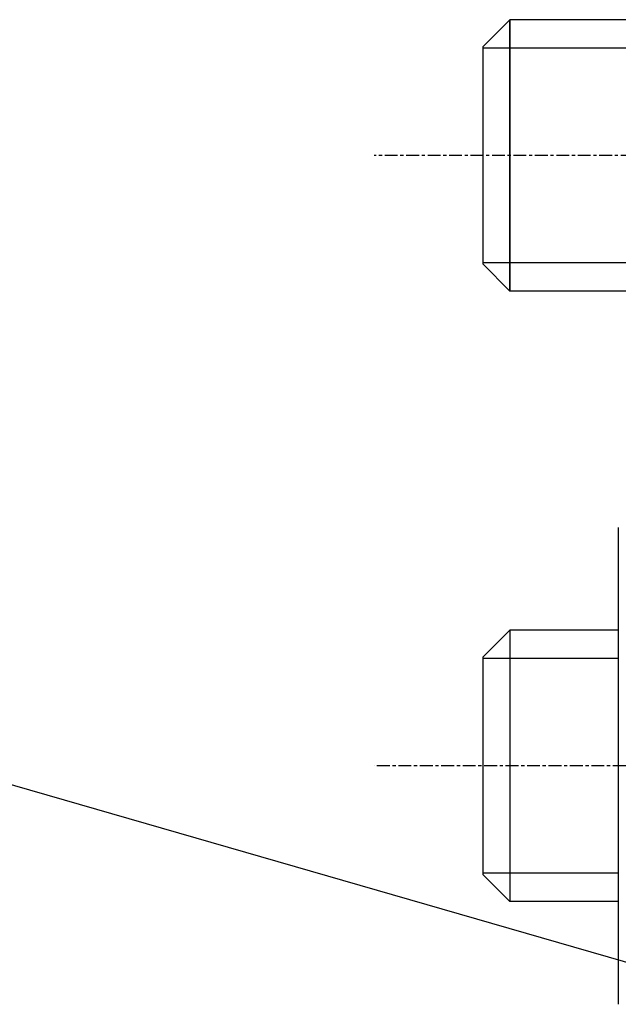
# Model space of a CAD drawing. Extents: x 553 to 1147, y -554 to 286.
# Tile 43 of 49: x 935 to 957, y 186 to 223. Entities that reach past the tile are written whole.
import ezdxf

# ---------------------------------------------------------------- set-up
doc = ezdxf.new("R2010")
doc.units = 0
doc.header["$LTSCALE"] = 2
doc.linetypes.add('CHAIN', pattern=[0.3543, 0.2362, -0.0295, 0.0591, -0.0295])
for name, color, linetype in [('ETROIT_VISIBLE__ISO_', 7, 'CONTINUOUS'), ('SYMBOLE__ISO_', 7, 'CONTINUOUS'), ('TRAIT_D_AXE__ISO_', 7, 'CONTINUOUS'), ('VISIBLE__ISO_', 7, 'CONTINUOUS')]:
    doc.layers.add(name, color=color, linetype=linetype)

# ---------------------------------------------------------------- blocks, each defined once
blk = doc.blocks.new('REPÈRE11')
at = {"layer": 'SYMBOLE__ISO_'}
blk.add_line((202.62, 370.86), (180.547, 377.229), dxfattribs=at)

msp = doc.modelspace()

# ---------------------------------------------------------------- linework, layer by layer
at = {"layer": 'ETROIT_VISIBLE__ISO_'}
for p, q in [((1032.205, 221.504), (952.206, 221.504)), ((952.206, 213.604), (1032.205, 213.604)), ((957.205, 199.004), (952.206, 199.004)), ((952.206, 191.104), (957.205, 191.104))]:
    msp.add_line(p, q, dxfattribs=at)
at = {"layer": 'TRAIT_D_AXE__ISO_', "linetype": 'CHAIN'}
for p, q in [((1061.335, 217.554), (948.206, 217.554)), ((1045.235, 195.054), (948.206, 195.054))]:
    msp.add_line(p, q, dxfattribs=at)
at = {"layer": 'VISIBLE__ISO_'}
for p, q in [((952.206, 221.554), (953.206, 222.554)), ((1032.205, 222.554), (953.206, 222.554)), ((952.206, 213.554), (953.206, 212.554)), ((1032.205, 212.554), (953.206, 212.554)), ((952.206, 199.054), (953.206, 200.054)), ((957.205, 200.054), (953.206, 200.054)), ((952.206, 191.054), (953.206, 190.054)), ((957.205, 190.054), (953.206, 190.054))]:
    msp.add_line(p, q, dxfattribs=at)
for points in [[(953.206, 222.554, 0), (953.206, 222.552, 0), (953.206, 222.548, 0), (953.206, 222.54, 0), (953.206, 222.529, 0), (953.206, 222.516, 0), (953.206, 222.499, 0), (953.206, 222.48, 0), (953.206, 222.457, 0), (953.206, 222.432, 0), (953.206, 222.404, 0), (953.206, 222.372, 0), (953.206, 222.338, 0), (953.206, 222.301, 0), (953.206, 222.261, 0), (953.206, 222.219, 0), (953.206, 222.173, 0), (953.206, 222.125, 0), (953.206, 222.074, 0), (953.206, 222.02, 0), (953.206, 221.963, 0), (953.206, 221.904, 0), (953.206, 221.842, 0), (953.206, 221.778, 0), (953.206, 221.711, 0), (953.206, 221.642, 0), (953.206, 221.57, 0), (953.206, 221.495, 0), (953.206, 221.419, 0), (953.206, 221.34, 0), (953.206, 221.258, 0), (953.206, 221.175, 0), (953.206, 221.089, 0), (953.206, 221.001, 0), (953.206, 220.911, 0), (953.206, 220.819, 0), (953.206, 220.726, 0), (953.206, 220.63, 0), (953.206, 220.532, 0), (953.206, 220.433, 0), (953.206, 220.331, 0), (953.206, 220.229, 0), (953.206, 220.124, 0), (953.206, 220.018, 0), (953.206, 219.911, 0), (953.205, 219.802, 0), (953.205, 219.691, 0), (953.205, 219.58, 0), (953.205, 219.467, 0), (953.205, 219.353, 0), (953.205, 219.238, 0), (953.205, 219.122, 0), (953.205, 219.005, 0), (953.205, 218.887, 0), (953.205, 218.768, 0), (953.205, 218.649, 0), (953.205, 218.529, 0), (953.205, 218.408, 0), (953.205, 218.287, 0), (953.205, 218.166, 0), (953.205, 218.044, 0), (953.205, 217.921, 0), (953.205, 217.799, 0), (953.205, 217.676, 0), (953.205, 217.554, 0), (953.205, 217.431, 0), (953.205, 217.308, 0), (953.205, 217.186, 0), (953.205, 217.063, 0), (953.205, 216.942, 0), (953.205, 216.82, 0), (953.205, 216.699, 0), (953.205, 216.578, 0), (953.205, 216.458, 0), (953.205, 216.339, 0), (953.205, 216.22, 0), (953.205, 216.102, 0), (953.205, 215.985, 0), (953.205, 215.869, 0), (953.205, 215.754, 0), (953.205, 215.64, 0), (953.205, 215.527, 0), (953.205, 215.416, 0), (953.205, 215.306, 0), (953.206, 215.197, 0), (953.206, 215.089, 0), (953.206, 214.983, 0), (953.206, 214.879, 0), (953.206, 214.776, 0), (953.206, 214.675, 0), (953.206, 214.575, 0), (953.206, 214.477, 0), (953.206, 214.382, 0), (953.206, 214.288, 0), (953.206, 214.196, 0), (953.206, 214.106, 0), (953.206, 214.018, 0), (953.206, 213.932, 0), (953.206, 213.849, 0), (953.206, 213.768, 0), (953.206, 213.689, 0), (953.206, 213.612, 0), (953.206, 213.538, 0), (953.206, 213.466, 0), (953.206, 213.396, 0), (953.206, 213.329, 0), (953.206, 213.265, 0), (953.206, 213.203, 0), (953.206, 213.144, 0), (953.206, 213.087, 0), (953.206, 213.034, 0), (953.206, 212.983, 0), (953.206, 212.934, 0), (953.206, 212.889, 0), (953.206, 212.846, 0), (953.206, 212.806, 0), (953.206, 212.769, 0), (953.206, 212.735, 0), (953.206, 212.703, 0), (953.206, 212.675, 0), (953.206, 212.65, 0), (953.206, 212.627, 0), (953.206, 212.608, 0), (953.206, 212.591, 0), (953.206, 212.578, 0), (953.206, 212.567, 0), (953.206, 212.56, 0), (953.206, 212.555, 0), (953.206, 212.554, 0)], [(953.206, 222.554, 0), (953.206, 222.548, 0), (953.206, 222.529, 0), (953.206, 222.499, 0), (953.206, 222.457, 0), (953.206, 222.404, 0), (953.206, 222.338, 0), (953.206, 222.261, 0), (953.206, 222.173, 0), (953.206, 222.074, 0), (953.206, 221.963, 0), (953.206, 221.842, 0), (953.206, 221.711, 0), (953.206, 221.57, 0), (953.206, 221.419, 0), (953.206, 221.258, 0), (953.206, 221.089, 0), (953.206, 220.911, 0), (953.206, 220.726, 0), (953.206, 220.532, 0), (953.206, 220.331, 0), (953.206, 220.124, 0), (953.206, 219.911, 0), (953.205, 219.691, 0), (953.205, 219.467, 0), (953.205, 219.238, 0), (953.205, 219.005, 0), (953.205, 218.768, 0), (953.205, 218.529, 0), (953.205, 218.287, 0), (953.205, 218.044, 0), (953.205, 217.799, 0), (953.205, 217.554, 0), (953.205, 217.308, 0), (953.205, 217.063, 0), (953.205, 216.82, 0), (953.205, 216.578, 0), (953.205, 216.339, 0), (953.205, 216.102, 0), (953.205, 215.869, 0), (953.205, 215.64, 0), (953.205, 215.416, 0), (953.206, 215.197, 0), (953.206, 214.983, 0), (953.206, 214.776, 0), (953.206, 214.575, 0), (953.206, 214.382, 0), (953.206, 214.196, 0), (953.206, 214.018, 0), (953.206, 213.849, 0), (953.206, 213.689, 0), (953.206, 213.538, 0), (953.206, 213.396, 0), (953.206, 213.265, 0), (953.206, 213.144, 0), (953.206, 213.034, 0), (953.206, 212.934, 0), (953.206, 212.846, 0), (953.206, 212.769, 0), (953.206, 212.703, 0), (953.206, 212.65, 0), (953.206, 212.608, 0), (953.206, 212.578, 0), (953.206, 212.56, 0), (953.206, 212.554, 0), (953.206, 212.56, 0), (953.206, 212.578, 0), (953.206, 212.608, 0), (953.206, 212.65, 0), (953.206, 212.703, 0), (953.206, 212.769, 0), (953.206, 212.846, 0), (953.206, 212.934, 0), (953.206, 213.034, 0), (953.206, 213.144, 0), (953.206, 213.265, 0), (953.206, 213.396, 0), (953.206, 213.538, 0), (953.206, 213.689, 0), (953.206, 213.849, 0), (953.207, 214.018, 0), (953.207, 214.196, 0), (953.207, 214.382, 0), (953.207, 214.575, 0), (953.207, 214.776, 0), (953.207, 214.983, 0), (953.207, 215.197, 0), (953.207, 215.416, 0), (953.207, 215.64, 0), (953.207, 215.869, 0), (953.207, 216.102, 0), (953.207, 216.339, 0), (953.207, 216.578, 0), (953.207, 216.82, 0), (953.207, 217.063, 0), (953.207, 217.308, 0), (953.207, 217.554, 0), (953.207, 217.799, 0), (953.207, 218.044, 0), (953.207, 218.287, 0), (953.207, 218.529, 0), (953.207, 218.768, 0), (953.207, 219.005, 0), (953.207, 219.238, 0), (953.207, 219.467, 0), (953.207, 219.691, 0), (953.207, 219.911, 0), (953.207, 220.124, 0), (953.207, 220.331, 0), (953.207, 220.532, 0), (953.207, 220.726, 0), (953.207, 220.911, 0), (953.207, 221.089, 0), (953.206, 221.258, 0), (953.206, 221.419, 0), (953.206, 221.57, 0), (953.206, 221.711, 0), (953.206, 221.842, 0), (953.206, 221.963, 0), (953.206, 222.074, 0), (953.206, 222.173, 0), (953.206, 222.261, 0), (953.206, 222.338, 0), (953.206, 222.404, 0), (953.206, 222.457, 0), (953.206, 222.499, 0), (953.206, 222.529, 0), (953.206, 222.548, 0), (953.206, 222.554, 0)], [(952.206, 221.554, 0), (952.206, 221.552, 0), (952.206, 221.549, 0), (952.206, 221.543, 0), (952.206, 221.534, 0), (952.206, 221.523, 0), (952.206, 221.51, 0), (952.206, 221.495, 0), (952.206, 221.477, 0), (952.206, 221.456, 0), (952.206, 221.434, 0), (952.206, 221.409, 0), (952.206, 221.381, 0), (952.206, 221.352, 0), (952.206, 221.32, 0), (952.206, 221.285, 0), (952.206, 221.249, 0), (952.206, 221.21, 0), (952.206, 221.169, 0), (952.206, 221.126, 0), (952.206, 221.081, 0), (952.206, 221.034, 0), (952.206, 220.984, 0), (952.206, 220.933, 0), (952.206, 220.879, 0), (952.206, 220.824, 0), (952.206, 220.766, 0), (952.206, 220.707, 0), (952.206, 220.645, 0), (952.206, 220.582, 0), (952.206, 220.517, 0), (952.206, 220.45, 0), (952.206, 220.382, 0), (952.206, 220.312, 0), (952.206, 220.24, 0), (952.206, 220.166, 0), (952.206, 220.091, 0), (952.206, 220.014, 0), (952.206, 219.936, 0), (952.206, 219.857, 0), (952.206, 219.776, 0), (952.206, 219.693, 0), (952.206, 219.61, 0), (952.206, 219.525, 0), (952.206, 219.439, 0), (952.206, 219.352, 0), (952.206, 219.264, 0), (952.206, 219.174, 0), (952.206, 219.084, 0), (952.206, 218.993, 0), (952.206, 218.901, 0), (952.206, 218.808, 0), (952.206, 218.715, 0), (952.206, 218.62, 0), (952.206, 218.525, 0), (952.206, 218.43, 0), (952.206, 218.334, 0), (952.206, 218.237, 0), (952.206, 218.14, 0), (952.206, 218.043, 0), (952.206, 217.946, 0), (952.206, 217.848, 0), (952.206, 217.75, 0), (952.206, 217.652, 0), (952.206, 217.554, 0), (952.206, 217.455, 0), (952.206, 217.357, 0), (952.206, 217.259, 0), (952.206, 217.162, 0), (952.206, 217.064, 0), (952.206, 216.967, 0), (952.206, 216.87, 0), (952.206, 216.773, 0), (952.206, 216.677, 0), (952.206, 216.582, 0), (952.206, 216.487, 0), (952.206, 216.393, 0), (952.206, 216.299, 0), (952.206, 216.206, 0), (952.206, 216.114, 0), (952.206, 216.023, 0), (952.206, 215.933, 0), (952.206, 215.843, 0), (952.206, 215.755, 0), (952.206, 215.668, 0), (952.206, 215.582, 0), (952.206, 215.497, 0), (952.206, 215.414, 0), (952.206, 215.331, 0), (952.206, 215.251, 0), (952.206, 215.171, 0), (952.206, 215.093, 0), (952.206, 215.016, 0), (952.206, 214.941, 0), (952.206, 214.868, 0), (952.206, 214.796, 0), (952.206, 214.725, 0), (952.206, 214.657, 0), (952.206, 214.59, 0), (952.206, 214.525, 0), (952.206, 214.462, 0), (952.206, 214.4, 0), (952.206, 214.341, 0), (952.206, 214.283, 0), (952.206, 214.228, 0), (952.206, 214.174, 0), (952.206, 214.123, 0), (952.206, 214.073, 0), (952.206, 214.026, 0), (952.206, 213.981, 0), (952.206, 213.938, 0), (952.206, 213.897, 0), (952.206, 213.858, 0), (952.206, 213.822, 0), (952.206, 213.788, 0), (952.206, 213.756, 0), (952.206, 213.726, 0), (952.206, 213.699, 0), (952.206, 213.674, 0), (952.206, 213.651, 0), (952.206, 213.631, 0), (952.206, 213.613, 0), (952.206, 213.597, 0), (952.206, 213.584, 0), (952.206, 213.573, 0), (952.206, 213.564, 0), (952.206, 213.558, 0), (952.206, 213.555, 0), (952.206, 213.554, 0)], [(957.206, 203.843, 0), (957.206, 203.84, 0), (957.206, 203.832, 0), (957.206, 203.819, 0), (957.206, 203.8, 0), (957.206, 203.776, 0), (957.206, 203.747, 0), (957.206, 203.713, 0), (957.206, 203.673, 0), (957.206, 203.629, 0), (957.206, 203.579, 0), (957.206, 203.524, 0), (957.206, 203.464, 0), (957.206, 203.398, 0), (957.206, 203.328, 0), (957.206, 203.253, 0), (957.206, 203.173, 0), (957.206, 203.088, 0), (957.206, 202.998, 0), (957.206, 202.903, 0), (957.206, 202.804, 0), (957.206, 202.7, 0), (957.205, 202.591, 0), (957.205, 202.478, 0), (957.205, 202.36, 0), (957.205, 202.238, 0), (957.205, 202.112, 0), (957.205, 201.981, 0), (957.205, 201.847, 0), (957.205, 201.708, 0), (957.205, 201.565, 0), (957.205, 201.418, 0), (957.205, 201.267, 0), (957.205, 201.113, 0), (957.205, 200.955, 0), (957.205, 200.793, 0), (957.205, 200.628, 0), (957.205, 200.46, 0), (957.205, 200.288, 0), (957.205, 200.113, 0), (957.205, 199.936, 0), (957.205, 199.755, 0), (957.205, 199.571, 0), (957.205, 199.385, 0), (957.205, 199.196, 0), (957.205, 199.004, 0), (957.205, 198.811, 0), (957.205, 198.615, 0), (957.205, 198.416, 0), (957.205, 198.216, 0), (957.205, 198.014, 0), (957.205, 197.81, 0), (957.205, 197.604, 0), (957.205, 197.397, 0), (957.205, 197.189, 0), (957.205, 196.979, 0), (957.205, 196.768, 0), (957.205, 196.556, 0), (957.205, 196.343, 0), (957.205, 196.129, 0), (957.205, 195.915, 0), (957.205, 195.7, 0), (957.205, 195.485, 0), (957.205, 195.269, 0), (957.205, 195.054, 0), (957.205, 194.838, 0), (957.205, 194.622, 0), (957.205, 194.407, 0), (957.205, 194.192, 0), (957.205, 193.978, 0), (957.205, 193.764, 0), (957.205, 193.551, 0), (957.205, 193.339, 0), (957.205, 193.128, 0), (957.205, 192.918, 0), (957.205, 192.71, 0), (957.205, 192.503, 0), (957.205, 192.297, 0), (957.205, 192.093, 0), (957.205, 191.891, 0), (957.205, 191.691, 0), (957.205, 191.493, 0), (957.205, 191.297, 0), (957.205, 191.103, 0), (957.205, 190.911, 0), (957.205, 190.722, 0), (957.205, 190.536, 0), (957.205, 190.352, 0), (957.205, 190.172, 0), (957.205, 189.994, 0), (957.205, 189.819, 0), (957.205, 189.647, 0), (957.205, 189.479, 0), (957.205, 189.314, 0), (957.205, 189.152, 0), (957.205, 188.994, 0), (957.205, 188.84, 0), (957.205, 188.689, 0), (957.205, 188.542, 0), (957.205, 188.399, 0), (957.205, 188.261, 0), (957.205, 188.126, 0), (957.205, 187.995, 0), (957.205, 187.869, 0), (957.205, 187.747, 0), (957.205, 187.629, 0), (957.205, 187.516, 0), (957.206, 187.407, 0), (957.206, 187.303, 0), (957.206, 187.204, 0), (957.206, 187.109, 0), (957.206, 187.019, 0), (957.206, 186.934, 0), (957.206, 186.854, 0), (957.206, 186.779, 0), (957.206, 186.709, 0), (957.206, 186.644, 0), (957.206, 186.583, 0), (957.206, 186.528, 0), (957.206, 186.479, 0), (957.206, 186.434, 0), (957.206, 186.394, 0), (957.206, 186.36, 0), (957.206, 186.331, 0), (957.206, 186.307, 0), (957.206, 186.288, 0), (957.206, 186.275, 0), (957.206, 186.267, 0), (957.206, 186.264, 0)], [(953.206, 200.054, 0), (953.206, 200.052, 0), (953.206, 200.048, 0), (953.206, 200.04, 0), (953.206, 200.029, 0), (953.206, 200.016, 0), (953.206, 199.999, 0), (953.206, 199.98, 0), (953.206, 199.957, 0), (953.206, 199.932, 0), (953.206, 199.904, 0), (953.206, 199.872, 0), (953.206, 199.838, 0), (953.206, 199.801, 0), (953.206, 199.761, 0), (953.206, 199.719, 0), (953.206, 199.673, 0), (953.206, 199.625, 0), (953.206, 199.574, 0), (953.206, 199.52, 0), (953.206, 199.463, 0), (953.206, 199.404, 0), (953.206, 199.342, 0), (953.206, 199.278, 0), (953.206, 199.211, 0), (953.206, 199.141, 0), (953.206, 199.07, 0), (953.206, 198.995, 0), (953.206, 198.919, 0), (953.206, 198.84, 0), (953.206, 198.758, 0), (953.206, 198.675, 0), (953.206, 198.589, 0), (953.206, 198.501, 0), (953.206, 198.411, 0), (953.206, 198.319, 0), (953.206, 198.226, 0), (953.206, 198.13, 0), (953.206, 198.032, 0), (953.206, 197.933, 0), (953.206, 197.831, 0), (953.206, 197.729, 0), (953.206, 197.624, 0), (953.206, 197.518, 0), (953.206, 197.411, 0), (953.205, 197.302, 0), (953.205, 197.191, 0), (953.205, 197.08, 0), (953.205, 196.967, 0), (953.205, 196.853, 0), (953.205, 196.738, 0), (953.205, 196.622, 0), (953.205, 196.505, 0), (953.205, 196.387, 0), (953.205, 196.268, 0), (953.205, 196.149, 0), (953.205, 196.029, 0), (953.205, 195.908, 0), (953.205, 195.787, 0), (953.205, 195.666, 0), (953.205, 195.544, 0), (953.205, 195.421, 0), (953.205, 195.299, 0), (953.205, 195.176, 0), (953.205, 195.054, 0), (953.205, 194.931, 0), (953.205, 194.808, 0), (953.205, 194.686, 0), (953.205, 194.563, 0), (953.205, 194.441, 0), (953.205, 194.32, 0), (953.205, 194.199, 0), (953.205, 194.078, 0), (953.205, 193.958, 0), (953.205, 193.839, 0), (953.205, 193.72, 0), (953.205, 193.602, 0), (953.205, 193.485, 0), (953.205, 193.369, 0), (953.205, 193.254, 0), (953.205, 193.14, 0), (953.205, 193.027, 0), (953.205, 192.916, 0), (953.205, 192.805, 0), (953.206, 192.697, 0), (953.206, 192.589, 0), (953.206, 192.483, 0), (953.206, 192.379, 0), (953.206, 192.276, 0), (953.206, 192.175, 0), (953.206, 192.075, 0), (953.206, 191.977, 0), (953.206, 191.882, 0), (953.206, 191.788, 0), (953.206, 191.696, 0), (953.206, 191.606, 0), (953.206, 191.518, 0), (953.206, 191.432, 0), (953.206, 191.349, 0), (953.206, 191.268, 0), (953.206, 191.189, 0), (953.206, 191.112, 0), (953.206, 191.038, 0), (953.206, 190.966, 0), (953.206, 190.896, 0), (953.206, 190.829, 0), (953.206, 190.765, 0), (953.206, 190.703, 0), (953.206, 190.644, 0), (953.206, 190.587, 0), (953.206, 190.534, 0), (953.206, 190.483, 0), (953.206, 190.434, 0), (953.206, 190.389, 0), (953.206, 190.346, 0), (953.206, 190.306, 0), (953.206, 190.269, 0), (953.206, 190.235, 0), (953.206, 190.203, 0), (953.206, 190.175, 0), (953.206, 190.15, 0), (953.206, 190.127, 0), (953.206, 190.108, 0), (953.206, 190.091, 0), (953.206, 190.078, 0), (953.206, 190.067, 0), (953.206, 190.06, 0), (953.206, 190.055, 0), (953.206, 190.054, 0)], [(953.206, 200.054, 0), (953.206, 200.052, 0), (953.206, 200.048, 0), (953.206, 200.04, 0), (953.206, 200.029, 0), (953.206, 200.016, 0), (953.206, 199.999, 0), (953.206, 199.98, 0), (953.206, 199.957, 0), (953.206, 199.932, 0), (953.206, 199.904, 0), (953.206, 199.872, 0), (953.206, 199.838, 0), (953.206, 199.801, 0), (953.206, 199.761, 0), (953.206, 199.719, 0), (953.206, 199.673, 0), (953.206, 199.625, 0), (953.206, 199.574, 0), (953.206, 199.52, 0), (953.206, 199.463, 0), (953.206, 199.404, 0), (953.206, 199.342, 0), (953.206, 199.278, 0), (953.206, 199.211, 0), (953.206, 199.141, 0), (953.206, 199.07, 0), (953.206, 198.995, 0), (953.206, 198.919, 0), (953.206, 198.84, 0), (953.206, 198.758, 0), (953.206, 198.675, 0), (953.206, 198.589, 0), (953.206, 198.501, 0), (953.206, 198.411, 0), (953.206, 198.319, 0), (953.206, 198.226, 0), (953.206, 198.13, 0), (953.206, 198.032, 0), (953.206, 197.933, 0), (953.206, 197.831, 0), (953.206, 197.729, 0), (953.206, 197.624, 0), (953.206, 197.518, 0), (953.206, 197.411, 0), (953.205, 197.302, 0), (953.205, 197.191, 0), (953.205, 197.08, 0), (953.205, 196.967, 0), (953.205, 196.853, 0), (953.205, 196.738, 0), (953.205, 196.622, 0), (953.205, 196.505, 0), (953.205, 196.387, 0), (953.205, 196.268, 0), (953.205, 196.149, 0), (953.205, 196.029, 0), (953.205, 195.908, 0), (953.205, 195.787, 0), (953.205, 195.666, 0), (953.205, 195.544, 0), (953.205, 195.421, 0), (953.205, 195.299, 0), (953.205, 195.176, 0), (953.205, 195.054, 0), (953.205, 194.931, 0), (953.205, 194.808, 0), (953.205, 194.686, 0), (953.205, 194.563, 0), (953.205, 194.442, 0), (953.205, 194.32, 0), (953.205, 194.199, 0), (953.205, 194.078, 0), (953.205, 193.958, 0), (953.205, 193.839, 0), (953.205, 193.72, 0), (953.205, 193.602, 0), (953.205, 193.485, 0), (953.205, 193.369, 0), (953.205, 193.254, 0), (953.205, 193.14, 0), (953.205, 193.027, 0), (953.205, 192.916, 0), (953.205, 192.806, 0), (953.206, 192.697, 0), (953.206, 192.589, 0), (953.206, 192.483, 0), (953.206, 192.379, 0), (953.206, 192.276, 0), (953.206, 192.175, 0), (953.206, 192.075, 0), (953.206, 191.977, 0), (953.206, 191.882, 0), (953.206, 191.788, 0), (953.206, 191.696, 0), (953.206, 191.606, 0), (953.206, 191.518, 0), (953.206, 191.432, 0), (953.206, 191.349, 0), (953.206, 191.268, 0), (953.206, 191.189, 0), (953.206, 191.112, 0), (953.206, 191.038, 0), (953.206, 190.966, 0), (953.206, 190.896, 0), (953.206, 190.829, 0), (953.206, 190.765, 0), (953.206, 190.703, 0), (953.206, 190.644, 0), (953.206, 190.587, 0), (953.206, 190.534, 0), (953.206, 190.483, 0), (953.206, 190.434, 0), (953.206, 190.389, 0), (953.206, 190.346, 0), (953.206, 190.306, 0), (953.206, 190.269, 0), (953.206, 190.235, 0), (953.206, 190.203, 0), (953.206, 190.175, 0), (953.206, 190.15, 0), (953.206, 190.127, 0), (953.206, 190.108, 0), (953.206, 190.091, 0), (953.206, 190.078, 0), (953.206, 190.067, 0), (953.206, 190.06, 0), (953.206, 190.055, 0), (953.206, 190.054, 0)], [(952.206, 199.054, 0), (952.206, 199.052, 0), (952.206, 199.049, 0), (952.206, 199.043, 0), (952.206, 199.034, 0), (952.206, 199.023, 0), (952.206, 199.01, 0), (952.206, 198.995, 0), (952.206, 198.977, 0), (952.206, 198.956, 0), (952.206, 198.934, 0), (952.206, 198.909, 0), (952.206, 198.881, 0), (952.206, 198.852, 0), (952.206, 198.82, 0), (952.206, 198.785, 0), (952.206, 198.749, 0), (952.206, 198.71, 0), (952.206, 198.669, 0), (952.206, 198.626, 0), (952.206, 198.581, 0), (952.206, 198.534, 0), (952.206, 198.484, 0), (952.206, 198.433, 0), (952.206, 198.379, 0), (952.206, 198.324, 0), (952.206, 198.266, 0), (952.206, 198.207, 0), (952.206, 198.145, 0), (952.206, 198.082, 0), (952.206, 198.017, 0), (952.206, 197.95, 0), (952.206, 197.882, 0), (952.206, 197.812, 0), (952.206, 197.74, 0), (952.206, 197.666, 0), (952.206, 197.591, 0), (952.206, 197.514, 0), (952.206, 197.436, 0), (952.206, 197.357, 0), (952.206, 197.276, 0), (952.206, 197.193, 0), (952.206, 197.11, 0), (952.206, 197.025, 0), (952.206, 196.939, 0), (952.206, 196.852, 0), (952.206, 196.764, 0), (952.206, 196.674, 0), (952.206, 196.584, 0), (952.206, 196.493, 0), (952.206, 196.401, 0), (952.206, 196.308, 0), (952.206, 196.215, 0), (952.206, 196.12, 0), (952.206, 196.025, 0), (952.206, 195.93, 0), (952.206, 195.834, 0), (952.206, 195.737, 0), (952.206, 195.64, 0), (952.206, 195.543, 0), (952.206, 195.446, 0), (952.206, 195.348, 0), (952.206, 195.25, 0), (952.206, 195.152, 0), (952.206, 195.054, 0), (952.206, 194.955, 0), (952.206, 194.857, 0), (952.206, 194.759, 0), (952.206, 194.662, 0), (952.206, 194.564, 0), (952.206, 194.467, 0), (952.206, 194.37, 0), (952.206, 194.273, 0), (952.206, 194.177, 0), (952.206, 194.082, 0), (952.206, 193.987, 0), (952.206, 193.893, 0), (952.206, 193.799, 0), (952.206, 193.706, 0), (952.206, 193.614, 0), (952.206, 193.523, 0), (952.206, 193.433, 0), (952.206, 193.343, 0), (952.206, 193.255, 0), (952.206, 193.168, 0), (952.206, 193.082, 0), (952.206, 192.997, 0), (952.206, 192.914, 0), (952.206, 192.831, 0), (952.206, 192.751, 0), (952.206, 192.671, 0), (952.206, 192.593, 0), (952.206, 192.516, 0), (952.206, 192.441, 0), (952.206, 192.368, 0), (952.206, 192.296, 0), (952.206, 192.225, 0), (952.206, 192.157, 0), (952.206, 192.09, 0), (952.206, 192.025, 0), (952.206, 191.962, 0), (952.206, 191.9, 0), (952.206, 191.841, 0), (952.206, 191.783, 0), (952.206, 191.728, 0), (952.206, 191.674, 0), (952.206, 191.623, 0), (952.206, 191.573, 0), (952.206, 191.526, 0), (952.206, 191.481, 0), (952.206, 191.438, 0), (952.206, 191.397, 0), (952.206, 191.358, 0), (952.206, 191.322, 0), (952.206, 191.288, 0), (952.206, 191.256, 0), (952.206, 191.226, 0), (952.206, 191.199, 0), (952.206, 191.174, 0), (952.206, 191.151, 0), (952.206, 191.131, 0), (952.206, 191.113, 0), (952.206, 191.097, 0), (952.206, 191.084, 0), (952.206, 191.073, 0), (952.206, 191.064, 0), (952.206, 191.058, 0), (952.206, 191.055, 0), (952.206, 191.054, 0)]]:
    msp.add_polyline3d(points, dxfattribs=at)

# ---------------------------------------------------------------- block references
at = {"layer": 'SYMBOLE__ISO_', "xscale": 2, "yscale": 2, "zscale": 2}
msp.add_blockref('REPÈRE11', (552.941, -554.103), dxfattribs=at)

doc.saveas('drawing.dxf')
